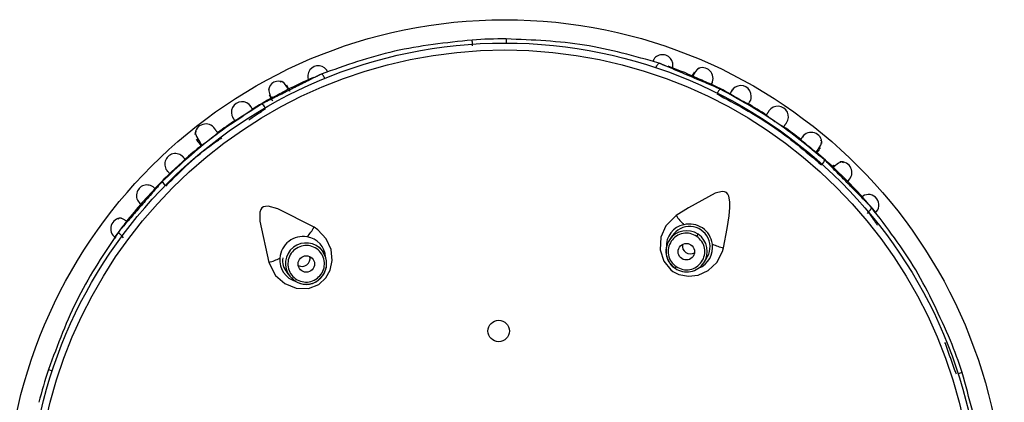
# Model space of a CAD drawing. Header units: millimetres. Extents: x 4904.09 to 4905.21, y 4759.5 to 4761.8.
# Tile 22 of 54: x 4904.7068 to 4904.7663, y 4760.5555 to 4760.5786. Entities that reach past the tile are written whole.
import ezdxf

# ---------------------------------------------------------------- set-up
doc = ezdxf.new("R2010")
doc.units = ezdxf.units.MM
doc.layers.add('SANINDUSA', color=3, linetype='Continuous')

msp = doc.modelspace()

# ---------------------------------------------------------------- linework, layer by layer
at = {"layer": 'SANINDUSA'}
for p, q in [((4904.736212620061, 4760.577425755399), (4904.736211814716, 4760.577177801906)), ((4904.747566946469, 4760.575415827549), (4904.747480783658, 4760.575212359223)), ((4904.721863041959, 4760.574048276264), (4904.722064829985, 4760.573684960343)), ((4904.717477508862, 4760.571361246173), (4904.717573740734, 4760.571242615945)), ((4904.71770591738, 4760.571135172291), (4904.717782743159, 4760.570998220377)), ((4904.755134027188, 4760.570765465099), (4904.755205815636, 4760.570850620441)), ((4904.756053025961, 4760.569601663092), (4904.756733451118, 4760.568941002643)), ((4904.758099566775, 4760.566963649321), (4904.758034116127, 4760.566867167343)), ((4904.7130563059, 4760.565415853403), (4904.712984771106, 4760.56550791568)), ((4904.746237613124, 4760.565525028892), (4904.746079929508, 4760.565292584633)), ((4904.747726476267, 4760.565493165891), (4904.747814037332, 4760.565622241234)), ((4904.725087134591, 4760.564615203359), (4904.72491475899, 4760.564837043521)), ((4904.725299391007, 4760.564198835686), (4904.725087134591, 4760.564615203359)), ((4904.746414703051, 4760.563559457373), (4904.746485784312, 4760.56366423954)), ((4904.748148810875, 4760.563889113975), (4904.748306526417, 4760.564121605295)), ((4904.722940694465, 4760.563303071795), (4904.723113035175, 4760.563081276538)), ((4904.708524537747, 4760.557446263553), (4904.708760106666, 4760.55736887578)), ((4904.763770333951, 4760.55726682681), (4904.763534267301, 4760.557190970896))]:
    msp.add_line(p, q, dxfattribs=at)
at = {"layer": 'SANINDUSA', "flags": 128}
for points in [[(4904.745262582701, 4760.57568750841), (4904.745282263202, 4760.575736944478), (4904.745308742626, 4760.575794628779), (4904.745336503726, 4760.575846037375), (4904.745364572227, 4760.575889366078), (4904.745391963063, 4760.575923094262), (4904.745417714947, 4760.575946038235), (4904.745440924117, 4760.575957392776), (4904.745460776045, 4760.575956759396)], [(4904.723034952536, 4760.57438855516), (4904.722998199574, 4760.574449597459), (4904.722794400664, 4760.574724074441), (4904.722632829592, 4760.574855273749), (4904.722526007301, 4760.574818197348)], [(4904.725232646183, 4760.575041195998), (4904.7252098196, 4760.575089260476), (4904.725179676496, 4760.575145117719), (4904.725148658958, 4760.575194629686), (4904.725117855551, 4760.57523605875), (4904.725088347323, 4760.575267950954), (4904.725061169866, 4760.575289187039), (4904.725037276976, 4760.575299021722), (4904.725017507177, 4760.575297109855)], [(4904.723133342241, 4760.574256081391), (4904.723041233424, 4760.574438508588), (4904.722945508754, 4760.574627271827)], [(4904.717471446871, 4760.571827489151), (4904.717389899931, 4760.571753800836), (4904.717470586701, 4760.571520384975), (4904.717694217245, 4760.571151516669), (4904.71770591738, 4760.571135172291)], [(4904.717526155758, 4760.571260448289), (4904.717484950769, 4760.571352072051), (4904.717526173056, 4760.571356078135)], [(4904.754950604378, 4760.570587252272), (4904.755023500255, 4760.570685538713), (4904.75522717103, 4760.571015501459), (4904.755298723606, 4760.571230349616), (4904.755219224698, 4760.571307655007)], [(4904.756594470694, 4760.569936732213), (4904.75650192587, 4760.570004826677), (4904.756307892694, 4760.569924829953), (4904.756031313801, 4760.569716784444), (4904.755976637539, 4760.56966660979)], [(4904.749352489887, 4760.564810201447), (4904.74957148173, 4760.565967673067), (4904.749685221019, 4760.566730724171), (4904.749731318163, 4760.56723776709), (4904.749733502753, 4760.567578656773), (4904.74967599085, 4760.567924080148), (4904.749615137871, 4760.568049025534), (4904.749523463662, 4760.568142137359), (4904.749415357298, 4760.568189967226), (4904.749256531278, 4760.56820284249), (4904.748850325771, 4760.568103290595), (4904.747226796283, 4760.567223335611), (4904.746490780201, 4760.566751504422)], [(4904.724583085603, 4760.566044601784), (4904.72240193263, 4760.567151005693), (4904.721807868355, 4760.56731143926), (4904.721641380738, 4760.567307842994), (4904.721521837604, 4760.567271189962), (4904.721435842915, 4760.567209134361), (4904.7213736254, 4760.567123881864), (4904.721315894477, 4760.566954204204), (4904.721307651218, 4760.566418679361), (4904.721852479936, 4760.563922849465)], [(4904.713289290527, 4760.566404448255), (4904.713264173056, 4760.56642082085), (4904.713004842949, 4760.566552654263), (4904.712818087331, 4760.566594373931), (4904.712725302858, 4760.566528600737)], [(4904.746490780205, 4760.566751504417), (4904.74586323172, 4760.566125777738), (4904.745565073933, 4760.565437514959), (4904.745521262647, 4760.564690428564), (4904.745737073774, 4760.563994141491), (4904.746158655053, 4760.563470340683), (4904.746288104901, 4760.563372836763), (4904.746648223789, 4760.56318852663), (4904.747225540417, 4760.563079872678), (4904.747815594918, 4760.563152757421), (4904.748423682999, 4760.563430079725), (4904.748946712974, 4760.563918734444), (4904.749290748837, 4760.564575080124), (4904.749352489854, 4760.564810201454)], [(4904.721852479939, 4760.563922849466), (4904.722253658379, 4760.563132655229), (4904.722816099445, 4760.562636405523), (4904.723513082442, 4760.562363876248), (4904.72424198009, 4760.562353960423), (4904.724870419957, 4760.5625930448), (4904.725297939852, 4760.562982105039), (4904.725559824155, 4760.563455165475), (4904.725682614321, 4760.564035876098), (4904.725618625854, 4760.564697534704), (4904.725328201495, 4760.565349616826), (4904.724821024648, 4760.565888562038), (4904.724583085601, 4760.56604460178)], [(4904.725289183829, 4760.564195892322), (4904.725254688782, 4760.564324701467), (4904.725087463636, 4760.564614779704)], [(4904.745907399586, 4760.564273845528), (4904.746072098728, 4760.563906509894), (4904.746414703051, 4760.563559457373)], [(4904.723112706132, 4760.563081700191), (4904.723377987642, 4760.56282965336), (4904.72360915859, 4760.562710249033)], [(4904.723113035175, 4760.563081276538), (4904.723480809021, 4760.562763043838), (4904.723604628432, 4760.562701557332)]]:
    msp.add_lwpolyline(points, dxfattribs=at)
at = {"layer": 'SANINDUSA'}
for centre, radius in [((4904.736118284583, 4760.548381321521), 0.03020728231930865), ((4904.736118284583, 4760.548381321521), 0.0287966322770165), ((4904.736118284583, 4760.548381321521), 0.02837947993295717), ((4904.747098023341, 4760.564566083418), 0.0004994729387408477), ((4904.724118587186, 4760.563825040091), 0.00049947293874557), ((4904.73575062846, 4760.559775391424), 0.0006499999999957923)]:
    msp.add_circle(centre, radius, dxfattribs=at)
for centre, radius, start, end in [((4904.736118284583, 4760.548381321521), 0.02904641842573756, 89.8139056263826, 93.88461420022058), ((4904.74565442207, 4760.575839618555), 0.0006341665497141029, 340.4987138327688, 161.2834575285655), ((4904.724831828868, 4760.575167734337), 0.0006341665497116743, 22.49871386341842, 203.2834575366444), ((4904.736118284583, 4760.548381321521), 0.02911556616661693, 66.78513035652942, 70.18013549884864), ((4904.748332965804, 4760.574913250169), 0.0008740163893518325, 120.2909330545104, 162.5800880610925), ((4904.748066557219, 4760.575048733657), 0.0006469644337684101, 331.8901245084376, 117.632118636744), ((4904.722455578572, 4760.574242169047), 0.0006380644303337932, 62.87476718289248, 171.6974126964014), ((4904.736118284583, 4760.548381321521), 0.0291155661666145, 113.4119791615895, 116.9148633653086), ((4904.972482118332, 4761.075326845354), 0.5484176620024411, 245.7909401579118, 245.8903349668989), ((4904.722823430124, 4760.574379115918), 0.0009711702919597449, 175.542532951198, 213.3211890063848), ((4904.321513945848, 4761.333324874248), 0.8586011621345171, 297.8107891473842, 297.874239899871), ((4904.736118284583, 4760.548381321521), 0.02911556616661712, 61.98201003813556, 64.910326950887), ((4904.749582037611, 4760.573890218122), 0.0006630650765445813, 130.6419368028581, 156.9285206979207), ((4904.750388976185, 4760.573966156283), 0.0006391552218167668, 330.5093254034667, 151.2736239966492), ((4904.736118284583, 4760.548381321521), 0.02911556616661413, 118.7897238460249, 121.711758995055), ((4904.76208126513, 4760.594957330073), 0.02422382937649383, 239.5178022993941, 242.3453553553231), ((4904.720227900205, 4760.572992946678), 0.0006391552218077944, 32.50932540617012, 213.2736240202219), ((4904.707176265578, 4760.593181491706), 0.02423596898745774, 301.5187458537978, 304.3450017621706), ((4904.721038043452, 4760.572969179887), 0.0006630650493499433, 26.76775904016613, 53.05434398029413), ((4904.736118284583, 4760.548381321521), 0.0291155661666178, 57.03793439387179, 59.71113914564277), ((4904.752629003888, 4760.572720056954), 0.000641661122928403, 325.5124525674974, 146.2707021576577), ((4904.736118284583, 4760.548381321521), 0.02911556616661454, 123.9837319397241, 126.6206732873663), ((4904.757725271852, 4760.580225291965), 0.009397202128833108, 232.0464556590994, 239.6984329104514), ((4904.718037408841, 4760.571633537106), 0.0006539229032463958, 33.63663972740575, 179.2114059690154), ((4904.736118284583, 4760.548381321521), 0.02911556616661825, 51.97857238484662, 54.6249623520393), ((4904.712425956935, 4760.5788722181), 0.00952846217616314, 304.0268395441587, 311.6704359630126), ((4904.767849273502, 4760.587374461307), 0.02117372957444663, 229.3224602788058, 232.5304488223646), ((4904.754650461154, 4760.571127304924), 0.0006508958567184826, 358.5899934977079, 145.1504338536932), ((4904.736118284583, 4760.548381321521), 0.02911556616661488, 129.0317149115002, 131.7088212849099), ((4904.716195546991, 4760.5698597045), 0.0006391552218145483, 42.50932539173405, 223.2736240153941), ((4904.699802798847, 4760.587510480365), 0.02428478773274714, 311.5225315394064, 314.3435829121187), ((4904.736118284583, 4760.548381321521), 0.02911556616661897, 46.79391052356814, 49.70382728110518), ((4904.754842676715, 4760.570321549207), 0.0006630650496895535, 314.7677590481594, 341.0543439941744), ((4904.756466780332, 4760.569353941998), 0.0006469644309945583, 311.8901246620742, 97.63213033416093), ((4904.736118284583, 4760.548381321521), 0.02911556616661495, 133.987700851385, 136.8609689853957), ((4904.736118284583, 4760.548381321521), 0.02911556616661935, 41.62821941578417, 44.92665182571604), ((4904.714484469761, 4760.567964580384), 0.0006366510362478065, 47.50597046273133, 228.2767694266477), ((4904.724546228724, 4760.558583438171), 0.01368833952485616, 134.3779174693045, 138.9952371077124), ((4904.71601841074, 4760.569068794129), 0.0006630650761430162, 202.6419368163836, 228.9285206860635), ((4904.758110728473, 4760.567393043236), 0.0006312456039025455, 310.1580663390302, 123.6409249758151), ((4904.736118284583, 4760.548381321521), 0.02911556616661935, 40.67868048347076, 41.62821941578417), ((4904.736118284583, 4760.548381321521), 0.02911556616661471, 138.7814699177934, 141.8871637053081), ((4904.736118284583, 4760.548381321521), 0.02911556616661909, 39.65807383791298, 40.67868048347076), ((4904.712930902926, 4760.565959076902), 0.0006416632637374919, 89.68773340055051, 235.9451339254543), ((4904.748845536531, 4760.568232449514), 0.002781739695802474, 212.1664645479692, 226.925575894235), ((4904.736118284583, 4760.548381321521), 0.02911556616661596, 142.7506758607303, 143.9973012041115), ((4904.736118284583, 4760.548381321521), 0.02911556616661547, 141.8871637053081, 142.7506758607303), ((4904.72213775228, 4760.567370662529), 0.002781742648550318, 316.7707157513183, 331.5298109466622), ((4904.747207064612, 4760.564907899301), 0.001318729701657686, 101.4290060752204, 183.8133735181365), ((4904.747292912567, 4760.564854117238), 0.001237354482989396, 324.1831149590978, 147.6279039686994), ((4904.747284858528, 4760.56484216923), 0.001399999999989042, 7.678805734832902, 104.0174741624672), ((4904.723913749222, 4760.56408804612), 0.001399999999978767, 79.67880424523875, 176.0174741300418), ((4904.723975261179, 4760.564168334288), 0.001310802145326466, 2.741879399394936, 81.69565904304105), ((4904.747111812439, 4760.564590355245), 0.001248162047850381, 55.76370795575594, 145.7634583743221), ((4904.747114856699, 4760.564588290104), 0.001248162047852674, 325.9328218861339, 55.93257231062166), ((4904.724101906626, 4760.563845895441), 0.001250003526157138, 37.98423269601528, 217.7120475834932), ((4904.747110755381, 4760.564594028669), 0.0012452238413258, 145.8758295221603, 194.899774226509), ((4904.747076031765, 4760.564610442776), 0.00120728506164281, 145.5962249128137, 196.124565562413), ((4904.747337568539, 4760.564923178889), 0.0004859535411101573, 171.3289881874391, 236.0671549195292), ((4904.747355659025, 4760.56482076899), 0.001333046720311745, 291.3640061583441, 8.99709488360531), ((4904.749857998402, 4760.567545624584), 0.002781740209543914, 244.7707059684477, 259.5298148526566), ((4904.721171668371, 4760.566620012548), 0.002781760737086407, 284.1665418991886, 298.9255416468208), ((4904.723849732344, 4760.564061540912), 0.001338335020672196, 174.6950322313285, 254.283140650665), ((4904.723734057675, 4760.56402563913), 0.001060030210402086, 170.1920243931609, 222.44713920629), ((4904.723878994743, 4760.56415463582), 0.0004634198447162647, 306.1894469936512, 15.47589239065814), ((4904.724099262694, 4760.56385148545), 0.001249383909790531, 307.786591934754, 16.14190150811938), ((4904.724186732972, 4760.563832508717), 0.001160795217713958, 310.616844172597, 18.24296069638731), ((4904.747040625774, 4760.564538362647), 0.00115478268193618, 193.1755071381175, 237.4143169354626), ((4904.747337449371, 4760.564895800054), 0.0004634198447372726, 234.1894470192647, 303.4758923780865), ((4904.723852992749, 4760.564163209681), 0.0004859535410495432, 243.3289882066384, 308.0671549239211), ((4904.747098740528, 4760.564528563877), 0.001179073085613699, 234.7774595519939, 281.9998120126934), ((4904.747180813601, 4760.564518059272), 0.001154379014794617, 278.1206955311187, 326.9866581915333), ((4904.74711879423, 4760.564588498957), 0.001245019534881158, 280.5437021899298, 325.8233552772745), ((4904.724118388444, 4760.563701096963), 0.001114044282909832, 242.7998541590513, 317.7028587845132), ((4904.724096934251, 4760.563850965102), 0.001250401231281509, 246.8139397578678, 307.8855211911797), ((4904.736118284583, 4760.548381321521), 0.02904641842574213, 17.81390559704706, 21.88386619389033), ((4904.736118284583, 4760.548381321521), 0.02904641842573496, 161.8139056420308, 165.8787073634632)]:
    msp.add_arc(centre, radius, start, end, dxfattribs=at)
for points, knots in [([(4904.734151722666, 4760.57735925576), (4904.732565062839, 4760.577191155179), (4904.729392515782, 4760.576855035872), (4904.726475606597, 4760.575816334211), (4904.725017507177, 4760.575297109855)], [0, 0, 0, 0, 0.5001217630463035, 1, 1, 1, 1]), ([(4904.734175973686, 4760.57700190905), (4904.734174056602, 4760.577026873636), (4904.734170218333, 4760.577076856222), (4904.734164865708, 4760.577148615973), (4904.734160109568, 4760.57721403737), (4904.734156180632, 4760.577270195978), (4904.734153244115, 4760.577314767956), (4904.734151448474, 4760.577345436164), (4904.734150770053, 4760.577362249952), (4904.734151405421, 4760.577360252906), (4904.734151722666, 4760.57735925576)], [0, 0, 0, 0, 0.1248127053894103, 0.2498924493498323, 0.3749947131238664, 0.5000058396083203, 0.6250068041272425, 0.7501171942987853, 0.8752308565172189, 1, 1, 1, 1]), ([(4904.745460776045, 4760.575956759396), (4904.743972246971, 4760.576380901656), (4904.74099444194, 4760.577229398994), (4904.73780682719, 4760.577360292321), (4904.736212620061, 4760.577425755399)], [0, 0, 0, 0, 0.4998745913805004, 1, 1, 1, 1]), ([(4904.748593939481, 4760.574652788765), (4904.748623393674, 4760.574714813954), (4904.74868209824, 4760.574838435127), (4904.748650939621, 4760.574772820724), (4904.748635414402, 4760.574740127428)], [0, 0, 0, 0, 0.5017359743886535, 1, 1, 1, 1]), ([(4904.755469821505, 4760.57010627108), (4904.754481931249, 4760.570917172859), (4904.752506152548, 4760.572538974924), (4904.750268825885, 4760.573775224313), (4904.74915016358, 4760.574393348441)], [0, 0, 0, 0, 0.5000004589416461, 0.9999999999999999, 0.9999999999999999, 0.9999999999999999, 0.9999999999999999]), ([(4904.749826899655, 4760.574270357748), (4904.7498552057, 4760.574323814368), (4904.749888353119, 4760.574386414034), (4904.749840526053, 4760.574296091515), (4904.749833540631, 4760.574282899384)], [0, 0, 0, 0, 0.8539441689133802, 1, 1, 1, 1]), ([(4904.748948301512, 4760.574100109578), (4904.750078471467, 4760.573497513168), (4904.752338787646, 4760.572292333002), (4904.754294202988, 4760.570637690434), (4904.755271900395, 4760.569810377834)], [0, 0, 0, 0, 0.5000052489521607, 1, 1, 1, 1]), ([(4904.750847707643, 4760.573485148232), (4904.750880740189, 4760.573541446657), (4904.750920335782, 4760.573608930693), (4904.751009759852, 4760.573761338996), (4904.750973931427, 4760.573700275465), (4904.750943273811, 4760.573648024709)], [0, 0, 0, 0, 0.4207551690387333, 0.5043525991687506, 1, 1, 1, 1]), ([(4904.721436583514, 4760.573499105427), (4904.720360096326, 4760.572810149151), (4904.718207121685, 4760.571432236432), (4904.716340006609, 4760.569686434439), (4904.715406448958, 4760.568813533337)], [0, 0, 0, 0, 0.4999999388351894, 1, 1, 1, 1]), ([(4904.720761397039, 4760.573345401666), (4904.720753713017, 4760.573357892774), (4904.720700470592, 4760.573444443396), (4904.720737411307, 4760.573384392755), (4904.720769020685, 4760.573333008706)], [0, 0, 0, 0, 0.1443214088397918, 1, 1, 1, 1]), ([(4904.719695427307, 4760.572639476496), (4904.7196613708, 4760.572689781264), (4904.719621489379, 4760.572748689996), (4904.719720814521, 4760.572601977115), (4904.719764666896, 4760.572537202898), (4904.719801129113, 4760.572483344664)], [0, 0, 0, 0, 0.4962993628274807, 0.5811847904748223, 1, 1, 1, 1]), ([(4904.715623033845, 4760.568531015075), (4904.716525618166, 4760.569445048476), (4904.717580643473, 4760.570513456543), (4904.718830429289, 4760.571331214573), (4904.719011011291, 4760.571449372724)], [0, 0, 0, 0, 0.8555096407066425, 1, 1, 1, 1]), ([(4904.754113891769, 4760.571496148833), (4904.754151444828, 4760.571544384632), (4904.754195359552, 4760.5716007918), (4904.754132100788, 4760.571519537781), (4904.754122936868, 4760.571507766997)], [0, 0, 0, 0, 0.8551359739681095, 1, 1, 1, 1]), ([(4904.717563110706, 4760.571214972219), (4904.717545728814, 4760.571236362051), (4904.717502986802, 4760.571288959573), (4904.717662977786, 4760.571092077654), (4904.717757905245, 4760.570975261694)], [0, 0, 0, 0, 0.4066699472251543, 1, 1, 1, 1]), ([(4904.716659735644, 4760.570299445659), (4904.716649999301, 4760.570310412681), (4904.71658253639, 4760.570386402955), (4904.716629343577, 4760.570333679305), (4904.716669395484, 4760.570288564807)], [0, 0, 0, 0, 0.1443214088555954, 1, 1, 1, 1]), ([(4904.715732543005, 4760.569419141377), (4904.715690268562, 4760.569462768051), (4904.715640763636, 4760.569513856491), (4904.71576405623, 4760.569386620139), (4904.715818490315, 4760.569330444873), (4904.715863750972, 4760.569283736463)], [0, 0, 0, 0, 0.4962993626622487, 0.5811847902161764, 1, 1, 1, 1]), ([(4904.756826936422, 4760.568801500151), (4904.756875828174, 4760.568849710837), (4904.756973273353, 4760.568945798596), (4904.756921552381, 4760.568894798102), (4904.756895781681, 4760.568869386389)], [0, 0, 0, 0, 0.5017359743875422, 1, 1, 1, 1]), ([(4904.714987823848, 4760.568364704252), (4904.714937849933, 4760.568411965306), (4904.714838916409, 4760.568505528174), (4904.714891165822, 4760.568456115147), (4904.714917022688, 4760.568431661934)], [0, 0, 0, 0, 0.5051261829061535, 1, 1, 1, 1]), ([(4904.714062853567, 4760.567487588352), (4904.714033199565, 4760.567513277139), (4904.713983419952, 4760.567556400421), (4904.714064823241, 4760.567485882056), (4904.714097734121, 4760.567457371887)], [0, 0, 0, 0, 0.5957057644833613, 1, 1, 1, 1]), ([(4904.758099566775, 4760.56696364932), (4904.758128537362, 4760.566990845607), (4904.758175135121, 4760.56703458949), (4904.758227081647, 4760.567094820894), (4904.758261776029, 4760.567142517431), (4904.758284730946, 4760.567184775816), (4904.758299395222, 4760.567227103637), (4904.758291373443, 4760.567245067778), (4904.7582863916, 4760.567256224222)], [0, 0, 0, 0, 0.2221430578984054, 0.3573061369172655, 0.5003374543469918, 0.6433943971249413, 0.7785337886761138, 1, 1, 1, 1]), ([(4904.763070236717, 4760.559206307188), (4904.762420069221, 4760.560663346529), (4904.761120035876, 4760.563576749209), (4904.759230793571, 4760.566029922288), (4904.7582863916, 4760.567256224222)], [0, 0, 0, 0, 0.5001160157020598, 1, 1, 1, 1]), ([(4904.712779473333, 4760.565787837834), (4904.71191609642, 4760.564503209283), (4904.710188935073, 4760.561933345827), (4904.709079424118, 4760.558942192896), (4904.708524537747, 4760.557446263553)], [0, 0, 0, 0, 0.4998820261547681, 1, 1, 1, 1]), ([(4904.712573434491, 4760.565426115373), (4904.712553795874, 4760.565440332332), (4904.712514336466, 4760.565468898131), (4904.712572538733, 4760.565426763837), (4904.712601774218, 4760.565405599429)], [0, 0, 0, 0, 0.497691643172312, 1, 1, 1, 1]), ([(4904.712984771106, 4760.56550791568), (4904.712955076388, 4760.565532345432), (4904.712906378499, 4760.565572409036), (4904.712850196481, 4760.565629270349), (4904.712811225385, 4760.56567601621), (4904.712785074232, 4760.565717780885), (4904.712768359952, 4760.56575871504), (4904.712775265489, 4760.565776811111), (4904.712779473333, 4760.565787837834)], [0, 0, 0, 0, 0.2149901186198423, 0.3525733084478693, 0.5003442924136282, 0.6481913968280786, 0.785627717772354, 1, 1, 1, 1]), ([(4904.747726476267, 4760.565493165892), (4904.747597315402, 4760.565560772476), (4904.747338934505, 4760.565696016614), (4904.746890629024, 4760.565692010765), (4904.746481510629, 4760.565528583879), (4904.746165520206, 4760.565217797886), (4904.745992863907, 4760.564809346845), (4904.745991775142, 4760.564368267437), (4904.746153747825, 4760.563949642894), (4904.746375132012, 4760.563759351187), (4904.746485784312, 4760.56366423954)], [0, 0, 0, 0, 0.1248186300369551, 0.2496944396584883, 0.3746571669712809, 0.4997338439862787, 0.624918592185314, 0.7500608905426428, 0.8750753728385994, 1, 1, 1, 1]), ([(4904.746485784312, 4760.56366423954), (4904.746614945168, 4760.563596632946), (4904.746873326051, 4760.563461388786), (4904.747321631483, 4760.563465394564), (4904.747730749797, 4760.563628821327), (4904.7480467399, 4760.56393960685), (4904.748219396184, 4760.56434805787), (4904.748220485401, 4760.564789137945), (4904.748058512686, 4760.565207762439), (4904.747837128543, 4760.565398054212), (4904.747726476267, 4760.565493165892)], [0, 0, 0, 0, 0.1248186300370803, 0.2496944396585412, 0.3746571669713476, 0.4997338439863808, 0.6249185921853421, 0.7500608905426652, 0.8750753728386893, 1, 1, 1, 1]), ([(4904.724787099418, 4760.562964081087), (4904.72489131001, 4760.563066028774), (4904.725099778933, 4760.563269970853), (4904.725234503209, 4760.563697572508), (4904.725205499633, 4760.564137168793), (4904.725007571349, 4760.564533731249), (4904.72467246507, 4760.56482415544), (4904.724253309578, 4760.564961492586), (4904.723805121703, 4760.564936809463), (4904.723555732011, 4760.564785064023), (4904.723431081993, 4760.56470921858)], [0, 0, 0, 0, 0.1248186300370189, 0.2496944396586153, 0.3746571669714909, 0.4997338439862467, 0.6249185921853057, 0.7500608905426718, 0.875075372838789, 1, 1, 1, 1]), ([(4904.765231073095, 4760.548017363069), (4904.76517447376, 4760.549564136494), (4904.76506124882, 4760.552658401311), (4904.764200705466, 4760.555730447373), (4904.763770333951, 4760.55726682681)], [0, 0, 0, 0, 0.4998839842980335, 1, 1, 1, 1])]:
    msp.add_open_spline(points, degree=3, knots=knots, dxfattribs=at)
for points, degree in [([(4904.745870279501, 4760.575783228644), (4904.745460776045, 4760.575956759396)], 1), ([(4904.74915016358, 4760.574393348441), (4904.745870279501, 4760.575783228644)], 1), ([(4904.724620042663, 4760.575097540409), (4904.721436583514, 4760.573499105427)], 1), ([(4904.725017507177, 4760.575297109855), (4904.724620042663, 4760.575097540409)], 1), ([(4904.747495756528, 4760.57531313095), (4904.747436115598, 4760.575171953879)], 1), ([(4904.749833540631, 4760.574282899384), (4904.749738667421, 4760.574103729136)], 1), ([(4904.720644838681, 4760.572542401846), (4904.721656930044, 4760.5732194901)], 1), ([(4904.720867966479, 4760.573172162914), (4904.720761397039, 4760.573345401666)], 1), ([(4904.752091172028, 4760.573069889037), (4904.751932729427, 4760.572824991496)], 1), ([(4904.718760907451, 4760.571754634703), (4904.718586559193, 4760.571989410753)], 1), ([(4904.752983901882, 4760.572111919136), (4904.753153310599, 4760.572350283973)], 1), ([(4904.754122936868, 4760.571507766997), (4904.753998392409, 4760.571347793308)], 1), ([(4904.75498316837, 4760.570546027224), (4904.755141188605, 4760.570731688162)], 1), ([(4904.716794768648, 4760.570147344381), (4904.716659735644, 4760.570299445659)], 1), ([(4904.757851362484, 4760.567696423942), (4904.755469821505, 4760.57010627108)], 1), ([(4904.756020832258, 4760.569797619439), (4904.755916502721, 4760.569685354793)], 1), ([(4904.715406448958, 4760.568813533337), (4904.713066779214, 4760.56611875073)], 1), ([(4904.7582863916, 4760.567256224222), (4904.757851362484, 4760.567696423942)], 1), ([(4904.758099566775, 4760.56696364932), (4904.758662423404, 4760.566161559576)], 1), ([(4904.713066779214, 4760.56611875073), (4904.712779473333, 4760.565787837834)], 1), ([(4904.723431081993, 4760.56470921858), (4904.723326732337, 4760.564607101), (4904.723118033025, 4760.56440286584), (4904.722983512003, 4760.56397472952), (4904.723012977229, 4760.563535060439), (4904.723211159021, 4760.563138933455), (4904.723546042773, 4760.562849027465), (4904.723964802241, 4760.562711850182), (4904.724412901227, 4760.56273642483), (4904.724662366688, 4760.562888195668), (4904.724787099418, 4760.562964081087)], 3), ([(4904.763429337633, 4760.557157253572), (4904.762737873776, 4760.559072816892)], 1)]:
    msp.add_open_spline(points, degree=degree, dxfattribs=at)

doc.saveas('drawing.dxf')
